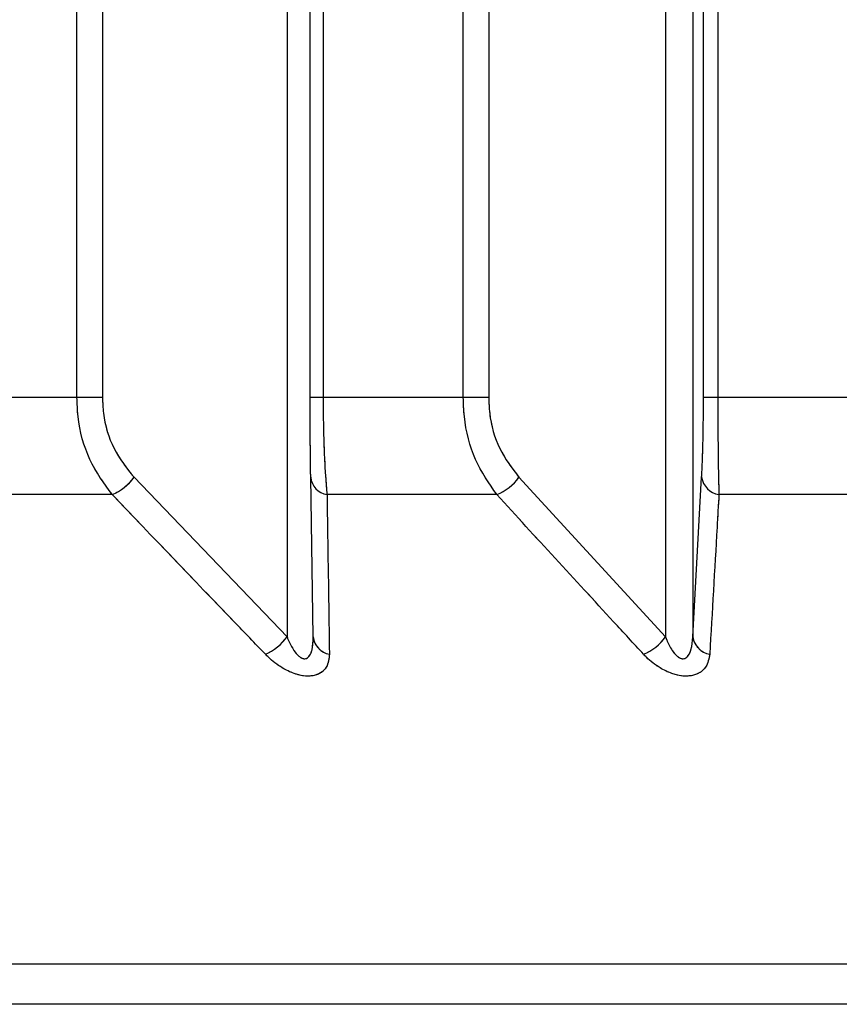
# Model space of a CAD drawing. Header units: inches. Extents: x 0.1 to 16.9, y 0.1 to 10.9.
# Tile 27 of 235: x 6.44475 to 6.44585, y 2.44266 to 2.44397. Entities that reach past the tile are written whole.
import ezdxf

# ---------------------------------------------------------------- set-up
doc = ezdxf.new("R2010")
doc.units = ezdxf.units.IN
doc.header["$MEASUREMENT"] = 0
doc.linetypes.add('PHANTOM', pattern=[0.49999999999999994, 0.25, -0.05, 0.05, -0.05, 0.05, -0.05])

msp = doc.modelspace()

# ---------------------------------------------------------------- linework, layer by layer
at = {"color": 7, "linetype": 'Continuous', "lineweight": 25}
for p, q in [((6.444827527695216, 2.443469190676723), (6.444827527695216, 2.447858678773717)), ((6.444861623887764, 2.447858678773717), (6.444861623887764, 2.443469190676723)), ((6.445139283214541, 2.443469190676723), (6.445139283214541, 2.447858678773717)), ((6.44515657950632, 2.447858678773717), (6.44515657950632, 2.443469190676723)), ((6.445343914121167, 2.443469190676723), (6.445343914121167, 2.447858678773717)), ((6.445377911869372, 2.447858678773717), (6.445377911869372, 2.443469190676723)), ((6.44566501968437, 2.443469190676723), (6.44566501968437, 2.447858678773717)), ((6.445684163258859, 2.447858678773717), (6.445684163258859, 2.443469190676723)), ((6.445108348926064, 2.447602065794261), (6.445108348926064, 2.443149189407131)), ((6.44561423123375, 2.447602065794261), (6.44561423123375, 2.443149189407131)), ((6.445650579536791, 2.447602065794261), (6.445650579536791, 2.443149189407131)), ((6.444827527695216, 2.443469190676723), (6.444646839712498, 2.443469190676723)), ((6.444861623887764, 2.443469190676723), (6.444827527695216, 2.443469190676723)), ((6.44515657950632, 2.443469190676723), (6.445139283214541, 2.443469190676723)), ((6.445343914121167, 2.443469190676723), (6.44515657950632, 2.443469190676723)), ((6.445377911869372, 2.443469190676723), (6.445343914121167, 2.443469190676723)), ((6.445684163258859, 2.443469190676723), (6.44566501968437, 2.443469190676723)), ((6.445877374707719, 2.443469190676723), (6.445684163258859, 2.443469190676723)), ((6.444903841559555, 2.443362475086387), (6.445108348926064, 2.443149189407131)), ((6.445143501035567, 2.443149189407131), (6.445140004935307, 2.443362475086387)), ((6.445418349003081, 2.443362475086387), (6.44561423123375, 2.443149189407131)), ((6.445650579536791, 2.443149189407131), (6.4456625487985, 2.443362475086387)), ((6.444874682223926, 2.443339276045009), (6.444655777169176, 2.443339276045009)), ((6.445388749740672, 2.443339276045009), (6.445161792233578, 2.443339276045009)), ((6.445919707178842, 2.443339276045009), (6.44568562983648, 2.443339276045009)), ((6.4580042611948, 2.44271199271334), (6.440993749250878, 2.44271199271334)), ((6.457874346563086, 2.442658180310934), (6.441123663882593, 2.442658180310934))]:
    msp.add_line(p, q, dxfattribs=at)
at = {"color": 7, "linetype": 'PHANTOM', "lineweight": 18}
for p, q in [((6.444827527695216, 2.443469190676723), (6.444827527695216, 2.447858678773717)), ((6.444827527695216, 2.443469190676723), (6.444827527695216, 2.447858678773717)), ((6.444827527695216, 2.443469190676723), (6.444827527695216, 2.447858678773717)), ((6.444861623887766, 2.447858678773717), (6.444861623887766, 2.443469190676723)), ((6.444861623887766, 2.447858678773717), (6.444861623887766, 2.443469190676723)), ((6.444861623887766, 2.447858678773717), (6.444861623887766, 2.443469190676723)), ((6.445139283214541, 2.443469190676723), (6.445139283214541, 2.447858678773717)), ((6.445139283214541, 2.443469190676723), (6.445139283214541, 2.447858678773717)), ((6.445139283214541, 2.443469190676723), (6.445139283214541, 2.447858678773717)), ((6.44515657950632, 2.447858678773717), (6.44515657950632, 2.443469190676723)), ((6.44515657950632, 2.447858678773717), (6.44515657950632, 2.443469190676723)), ((6.44515657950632, 2.447858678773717), (6.44515657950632, 2.443469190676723)), ((6.445343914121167, 2.443469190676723), (6.445343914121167, 2.447858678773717)), ((6.445343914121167, 2.443469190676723), (6.445343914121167, 2.447858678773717)), ((6.445343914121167, 2.443469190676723), (6.445343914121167, 2.447858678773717)), ((6.445377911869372, 2.447858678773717), (6.445377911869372, 2.443469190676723)), ((6.445377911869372, 2.447858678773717), (6.445377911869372, 2.443469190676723)), ((6.445377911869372, 2.447858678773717), (6.445377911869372, 2.443469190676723)), ((6.44566501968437, 2.443469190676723), (6.44566501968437, 2.447858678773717)), ((6.44566501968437, 2.443469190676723), (6.44566501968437, 2.447858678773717)), ((6.44566501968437, 2.443469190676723), (6.44566501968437, 2.447858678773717)), ((6.445684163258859, 2.447858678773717), (6.445684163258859, 2.443469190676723)), ((6.445684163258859, 2.447858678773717), (6.445684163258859, 2.443469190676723)), ((6.445684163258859, 2.447858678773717), (6.445684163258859, 2.443469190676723)), ((6.445108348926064, 2.447602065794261), (6.445108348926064, 2.443149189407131)), ((6.445108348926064, 2.447602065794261), (6.445108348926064, 2.443149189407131)), ((6.445108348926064, 2.447602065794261), (6.445108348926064, 2.443149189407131)), ((6.44561423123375, 2.447602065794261), (6.44561423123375, 2.443149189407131)), ((6.44561423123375, 2.447602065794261), (6.44561423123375, 2.443149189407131)), ((6.44561423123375, 2.447602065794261), (6.44561423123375, 2.443149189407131)), ((6.445650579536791, 2.447602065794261), (6.445650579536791, 2.443149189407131)), ((6.445650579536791, 2.447602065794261), (6.445650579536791, 2.443149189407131)), ((6.445650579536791, 2.447602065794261), (6.445650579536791, 2.443149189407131)), ((6.444827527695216, 2.443469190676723), (6.444646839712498, 2.443469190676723)), ((6.444827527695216, 2.443469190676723), (6.444646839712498, 2.443469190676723)), ((6.444827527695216, 2.443469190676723), (6.444646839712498, 2.443469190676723)), ((6.444861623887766, 2.443469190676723), (6.444827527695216, 2.443469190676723)), ((6.444861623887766, 2.443469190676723), (6.444827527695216, 2.443469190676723)), ((6.444861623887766, 2.443469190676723), (6.444827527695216, 2.443469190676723)), ((6.44515657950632, 2.443469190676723), (6.445139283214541, 2.443469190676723)), ((6.44515657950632, 2.443469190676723), (6.445139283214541, 2.443469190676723)), ((6.44515657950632, 2.443469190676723), (6.445139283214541, 2.443469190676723)), ((6.445343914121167, 2.443469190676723), (6.44515657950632, 2.443469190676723)), ((6.445343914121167, 2.443469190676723), (6.44515657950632, 2.443469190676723)), ((6.445343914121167, 2.443469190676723), (6.44515657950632, 2.443469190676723)), ((6.445377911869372, 2.443469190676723), (6.445343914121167, 2.443469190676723)), ((6.445377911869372, 2.443469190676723), (6.445343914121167, 2.443469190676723)), ((6.445377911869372, 2.443469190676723), (6.445343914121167, 2.443469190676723)), ((6.445684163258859, 2.443469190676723), (6.44566501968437, 2.443469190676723)), ((6.445684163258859, 2.443469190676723), (6.44566501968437, 2.443469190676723)), ((6.445684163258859, 2.443469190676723), (6.44566501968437, 2.443469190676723)), ((6.445877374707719, 2.443469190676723), (6.445684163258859, 2.443469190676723)), ((6.445877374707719, 2.443469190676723), (6.445684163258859, 2.443469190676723)), ((6.445877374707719, 2.443469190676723), (6.445684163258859, 2.443469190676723)), ((6.444903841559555, 2.443362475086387), (6.445108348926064, 2.443149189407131)), ((6.444903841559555, 2.443362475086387), (6.445108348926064, 2.443149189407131)), ((6.444903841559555, 2.443362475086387), (6.445108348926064, 2.443149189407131)), ((6.445143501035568, 2.443149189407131), (6.445140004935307, 2.443362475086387)), ((6.445143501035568, 2.443149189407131), (6.445140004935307, 2.443362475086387)), ((6.445143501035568, 2.443149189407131), (6.445140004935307, 2.443362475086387)), ((6.445418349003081, 2.443362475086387), (6.44561423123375, 2.443149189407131)), ((6.445418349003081, 2.443362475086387), (6.44561423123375, 2.443149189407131)), ((6.445418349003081, 2.443362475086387), (6.44561423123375, 2.443149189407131)), ((6.445650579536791, 2.443149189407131), (6.4456625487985, 2.443362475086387)), ((6.445650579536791, 2.443149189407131), (6.4456625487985, 2.443362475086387)), ((6.445650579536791, 2.443149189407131), (6.4456625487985, 2.443362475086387)), ((6.444874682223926, 2.443339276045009), (6.444655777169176, 2.443339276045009)), ((6.444874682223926, 2.443339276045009), (6.444655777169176, 2.443339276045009)), ((6.444874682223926, 2.443339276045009), (6.444655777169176, 2.443339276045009)), ((6.445388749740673, 2.443339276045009), (6.445161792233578, 2.443339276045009)), ((6.445388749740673, 2.443339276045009), (6.445161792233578, 2.443339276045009)), ((6.445388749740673, 2.443339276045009), (6.445161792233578, 2.443339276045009)), ((6.445919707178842, 2.443339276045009), (6.44568562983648, 2.443339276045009)), ((6.445919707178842, 2.443339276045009), (6.44568562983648, 2.443339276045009)), ((6.445919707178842, 2.443339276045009), (6.44568562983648, 2.443339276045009)), ((6.4580042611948, 2.44271199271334), (6.440993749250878, 2.44271199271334)), ((6.4580042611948, 2.44271199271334), (6.44099374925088, 2.44271199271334)), ((6.4580042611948, 2.44271199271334), (6.44099374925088, 2.44271199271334)), ((6.457874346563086, 2.442658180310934), (6.441123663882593, 2.442658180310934)), ((6.457874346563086, 2.442658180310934), (6.441123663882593, 2.442658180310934)), ((6.457874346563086, 2.442658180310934), (6.441123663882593, 2.442658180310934))]:
    msp.add_line(p, q, dxfattribs=at)
at = {"color": 7, "linetype": 'Continuous', "lineweight": 25}
for centre, radius, start, end in [((6.444847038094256, 2.443403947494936), 7.033202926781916e-05, 293.1445241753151, 323.8666876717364), ((6.445165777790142, 2.443364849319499), 2.588198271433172e-05, 185.2633158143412, 261.1417980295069), ((6.445364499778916, 2.443400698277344), 6.603598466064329e-05, 291.5444815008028, 324.6321517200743), ((6.445690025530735, 2.443366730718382), 2.780433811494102e-05, 188.8040913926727, 260.9037275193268), ((6.445051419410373, 2.443190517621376), 7.034906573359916e-05, 293.4735636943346, 324.0220732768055), ((6.445169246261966, 2.443151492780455), 2.584806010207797e-05, 185.1125253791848, 260.6195388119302), ((6.445560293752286, 2.443187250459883), 6.601435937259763e-05, 291.8777010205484, 324.7912445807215), ((6.445678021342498, 2.443153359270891), 2.775680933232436e-05, 188.6401685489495, 260.4099212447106)]:
    msp.add_arc(centre, radius, start, end, dxfattribs=at)
at = {"color": 7, "linetype": 'PHANTOM', "lineweight": 18}
for centre, radius, start, end in [((6.444847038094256, 2.443403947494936), 7.033202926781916e-05, 293.1445241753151, 323.8666876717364), ((6.444847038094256, 2.443403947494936), 7.033202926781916e-05, 293.1445241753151, 323.8666876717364), ((6.444847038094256, 2.443403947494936), 7.033202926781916e-05, 293.1445241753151, 323.8666876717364), ((6.445165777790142, 2.443364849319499), 2.588198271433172e-05, 185.2633158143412, 261.1417980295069), ((6.445165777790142, 2.443364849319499), 2.588198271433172e-05, 185.2633158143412, 261.1417980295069), ((6.445165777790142, 2.443364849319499), 2.588198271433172e-05, 185.2633158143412, 261.1417980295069), ((6.445364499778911, 2.443400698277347), 6.603598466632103e-05, 291.5444815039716, 324.632151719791), ((6.445364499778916, 2.443400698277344), 6.603598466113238e-05, 291.5444815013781, 324.6321517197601), ((6.445364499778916, 2.443400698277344), 6.603598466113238e-05, 291.5444815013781, 324.6321517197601), ((6.445690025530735, 2.443366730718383), 2.780433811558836e-05, 188.8040913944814, 260.9037275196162), ((6.445690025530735, 2.443366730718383), 2.780433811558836e-05, 188.8040913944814, 260.9037275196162), ((6.445690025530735, 2.443366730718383), 2.780433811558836e-05, 188.8040913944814, 260.9037275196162), ((6.44505141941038, 2.443190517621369), 7.034906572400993e-05, 293.4735636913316, 324.022073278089), ((6.44505141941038, 2.443190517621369), 7.034906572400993e-05, 293.4735636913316, 324.022073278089), ((6.44505141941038, 2.443190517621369), 7.034906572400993e-05, 293.4735636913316, 324.022073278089), ((6.445169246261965, 2.443151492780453), 2.584806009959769e-05, 185.1125253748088, 260.6195388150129), ((6.445169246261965, 2.443151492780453), 2.584806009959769e-05, 185.1125253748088, 260.6195388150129), ((6.445169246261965, 2.443151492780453), 2.584806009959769e-05, 185.1125253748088, 260.6195388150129), ((6.445560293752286, 2.443187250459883), 6.601435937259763e-05, 291.8777010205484, 324.7912445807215), ((6.445560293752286, 2.443187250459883), 6.601435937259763e-05, 291.8777010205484, 324.7912445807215), ((6.445560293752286, 2.443187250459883), 6.601435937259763e-05, 291.8777010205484, 324.7912445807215), ((6.445678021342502, 2.443153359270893), 2.775680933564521e-05, 188.6401685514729, 260.4099212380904), ((6.445678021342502, 2.443153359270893), 2.775680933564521e-05, 188.6401685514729, 260.4099212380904), ((6.445678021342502, 2.443153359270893), 2.775680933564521e-05, 188.6401685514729, 260.4099212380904)]:
    msp.add_arc(centre, radius, start, end, dxfattribs=at)
at = {"color": 7, "linetype": 'Continuous', "lineweight": 25}
for points, knots in [([(6.444874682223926, 2.443339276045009), (6.444863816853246, 2.443354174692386), (6.444841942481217, 2.443384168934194), (6.444828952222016, 2.443431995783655), (6.444827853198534, 2.443460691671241), (6.444827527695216, 2.443469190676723)], [0, 0, 0, 0, 0.4099050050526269, 0.8252285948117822, 1, 1, 1, 1]), ([(6.444861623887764, 2.443469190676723), (6.444861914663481, 2.443462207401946), (6.444862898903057, 2.443438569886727), (6.444874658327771, 2.443399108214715), (6.444894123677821, 2.443374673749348), (6.444903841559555, 2.443362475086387)], [0, 0, 0, 0, 0.1735354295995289, 0.5873958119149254, 1, 1, 1, 1]), ([(6.445140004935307, 2.443362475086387), (6.445139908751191, 2.443369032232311), (6.445139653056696, 2.443386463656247), (6.445139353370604, 2.443422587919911), (6.445139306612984, 2.443453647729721), (6.445139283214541, 2.443469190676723)], [0, 0, 0, 0, 0.2315050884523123, 0.6154298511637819, 0.9999999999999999, 0.9999999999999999, 0.9999999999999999, 0.9999999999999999]), ([(6.44515657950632, 2.443469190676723), (6.445156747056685, 2.443450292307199), (6.445157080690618, 2.44341266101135), (6.44515923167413, 2.4433686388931), (6.445161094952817, 2.443347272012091), (6.445161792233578, 2.443339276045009)], [0, 0, 0, 0, 0.3869935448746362, 0.7705992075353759, 1, 1, 1, 1]), ([(6.445388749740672, 2.443339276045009), (6.445378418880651, 2.443354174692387), (6.445357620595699, 2.443384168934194), (6.445345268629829, 2.443431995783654), (6.445344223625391, 2.443460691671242), (6.445343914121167, 2.443469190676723)], [0, 0, 0, 0, 0.4099050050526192, 0.8252285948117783, 1, 1, 1, 1]), ([(6.445377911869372, 2.443469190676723), (6.445378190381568, 2.443462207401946), (6.445379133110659, 2.443438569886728), (6.44539039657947, 2.443399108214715), (6.445409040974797, 2.443374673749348), (6.445418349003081, 2.443362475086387)], [0, 0, 0, 0, 0.1735354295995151, 0.5873958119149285, 1, 1, 1, 1]), ([(6.4456625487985, 2.443362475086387), (6.445662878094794, 2.443369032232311), (6.445663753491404, 2.443386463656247), (6.44566477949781, 2.44342258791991), (6.445664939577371, 2.443453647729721), (6.44566501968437, 2.443469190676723)], [0, 0, 0, 0, 0.2315050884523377, 0.6154298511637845, 1, 1, 1, 1]), ([(6.445684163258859, 2.443469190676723), (6.445684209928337, 2.4434502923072), (6.445684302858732, 2.44341266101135), (6.445684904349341, 2.4433686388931), (6.445685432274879, 2.443347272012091), (6.44568562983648, 2.443339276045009)], [0, 0, 0, 0, 0.3869935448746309, 0.7705992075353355, 1, 1, 1, 1]), ([(6.445079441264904, 2.443125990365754), (6.445065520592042, 2.443140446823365), (6.444997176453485, 2.443211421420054), (6.444928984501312, 2.443282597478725), (6.444874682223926, 2.443339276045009)], [0, 0, 0, 0, 0.2036849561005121, 1, 1, 1, 1]), ([(6.445161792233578, 2.443339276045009), (6.445162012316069, 2.443324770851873), (6.445163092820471, 2.443253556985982), (6.445164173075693, 2.443182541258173), (6.44516503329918, 2.443125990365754)], [0, 0, 0, 0, 0.2036849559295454, 1, 1, 1, 1]), ([(6.445584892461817, 2.443125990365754), (6.445571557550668, 2.443140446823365), (6.445506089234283, 2.443211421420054), (6.445440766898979, 2.443282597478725), (6.445388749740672, 2.443339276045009)], [0, 0, 0, 0, 0.2036849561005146, 1, 1, 1, 1]), ([(6.44568562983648, 2.443339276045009), (6.445684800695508, 2.443324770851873), (6.445680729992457, 2.443253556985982), (6.445676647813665, 2.443182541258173), (6.445673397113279, 2.443125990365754)], [0, 0, 0, 0, 0.2036849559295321, 1, 1, 1, 1]), ([(6.445108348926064, 2.443149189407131), (6.445108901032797, 2.443147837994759), (6.44511144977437, 2.44314159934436), (6.445116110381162, 2.443132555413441), (6.445122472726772, 2.443124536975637), (6.445126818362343, 2.44312137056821), (6.445129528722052, 2.4431201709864), (6.445132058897, 2.443119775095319), (6.445134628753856, 2.443120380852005), (6.445136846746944, 2.443121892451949), (6.445139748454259, 2.443125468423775), (6.445143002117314, 2.443134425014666), (6.445143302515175, 2.443143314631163), (6.445143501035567, 2.443149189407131)], [0, 0, 0, 0, 0.05649002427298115, 0.2607801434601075, 0.386730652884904, 0.4358741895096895, 0.4646030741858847, 0.5036756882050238, 0.5409810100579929, 0.5816903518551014, 0.6276471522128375, 0.7539275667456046, 0.9999999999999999, 0.9999999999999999, 0.9999999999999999, 0.9999999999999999]), ([(6.44561423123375, 2.443149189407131), (6.445614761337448, 2.443147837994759), (6.445617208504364, 2.443141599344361), (6.445621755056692, 2.443132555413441), (6.44562809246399, 2.443124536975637), (6.445632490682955, 2.44312137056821), (6.445635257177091, 2.4431201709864), (6.445637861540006, 2.443119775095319), (6.445640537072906, 2.443120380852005), (6.4456428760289, 2.443121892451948), (6.445645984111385, 2.443125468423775), (6.445649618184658, 2.443134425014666), (6.445650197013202, 2.443143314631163), (6.445650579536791, 2.443149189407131)], [0, 0, 0, 0, 0.05649002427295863, 0.2607801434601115, 0.3867306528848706, 0.4358741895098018, 0.4646030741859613, 0.5036756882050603, 0.5409810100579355, 0.5816903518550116, 0.6276471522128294, 0.7539275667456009, 1, 1, 1, 1]), ([(6.44516503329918, 2.443125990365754), (6.44516438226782, 2.443119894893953), (6.445163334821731, 2.443110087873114), (6.445154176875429, 2.443100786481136), (6.445143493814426, 2.443096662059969), (6.445130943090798, 2.443096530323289), (6.445116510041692, 2.443100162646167), (6.445099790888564, 2.443108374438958), (6.445087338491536, 2.443118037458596), (6.44508078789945, 2.443124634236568), (6.445079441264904, 2.443125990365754)], [0, 0, 0, 0, 0.2086143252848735, 0.3356401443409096, 0.4424206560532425, 0.5496604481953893, 0.6478447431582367, 0.7774633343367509, 0.9542521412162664, 1, 1, 1, 1]), ([(6.445673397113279, 2.443125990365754), (6.445672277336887, 2.443119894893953), (6.44567047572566, 2.443110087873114), (6.44566032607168, 2.443100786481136), (6.445648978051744, 2.44309666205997), (6.4456359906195, 2.443096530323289), (6.445621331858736, 2.443100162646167), (6.445604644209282, 2.443108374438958), (6.445592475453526, 2.443118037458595), (6.445586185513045, 2.443124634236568), (6.445584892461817, 2.443125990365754)], [0, 0, 0, 0, 0.2086143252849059, 0.3356401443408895, 0.442420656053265, 0.5496604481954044, 0.6478447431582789, 0.7774633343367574, 0.9542521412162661, 1, 1, 1, 1])]:
    msp.add_open_spline(points, degree=3, knots=knots, dxfattribs=at)
at = {"color": 7, "linetype": 'PHANTOM', "lineweight": 18}
for points, knots in [([(6.444874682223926, 2.443339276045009), (6.444863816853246, 2.443354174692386), (6.444841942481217, 2.443384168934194), (6.444828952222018, 2.443431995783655), (6.444827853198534, 2.443460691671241), (6.444827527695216, 2.443469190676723)], [0, 0, 0, 0, 0.409905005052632, 0.8252285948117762, 1, 1, 1, 1]), ([(6.444874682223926, 2.443339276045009), (6.444863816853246, 2.443354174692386), (6.444841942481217, 2.443384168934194), (6.444828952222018, 2.443431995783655), (6.444827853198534, 2.443460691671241), (6.444827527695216, 2.443469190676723)], [0, 0, 0, 0, 0.409905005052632, 0.8252285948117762, 1, 1, 1, 1]), ([(6.444874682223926, 2.443339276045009), (6.444863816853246, 2.443354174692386), (6.444841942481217, 2.443384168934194), (6.444828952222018, 2.443431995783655), (6.444827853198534, 2.443460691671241), (6.444827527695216, 2.443469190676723)], [0, 0, 0, 0, 0.409905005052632, 0.8252285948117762, 1, 1, 1, 1]), ([(6.444861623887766, 2.443469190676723), (6.444861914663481, 2.443462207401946), (6.444862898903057, 2.443438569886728), (6.444874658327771, 2.443399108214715), (6.444894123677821, 2.443374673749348), (6.444903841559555, 2.443362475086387)], [0, 0, 0, 0, 0.1735354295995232, 0.5873958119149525, 1, 1, 1, 1]), ([(6.444861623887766, 2.443469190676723), (6.444861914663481, 2.443462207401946), (6.444862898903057, 2.443438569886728), (6.444874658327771, 2.443399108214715), (6.444894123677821, 2.443374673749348), (6.444903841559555, 2.443362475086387)], [0, 0, 0, 0, 0.1735354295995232, 0.5873958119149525, 1, 1, 1, 1]), ([(6.444861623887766, 2.443469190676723), (6.444861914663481, 2.443462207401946), (6.444862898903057, 2.443438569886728), (6.444874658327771, 2.443399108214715), (6.444894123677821, 2.443374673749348), (6.444903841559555, 2.443362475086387)], [0, 0, 0, 0, 0.1735354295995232, 0.5873958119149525, 1, 1, 1, 1]), ([(6.445140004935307, 2.443362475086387), (6.445139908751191, 2.443369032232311), (6.445139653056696, 2.443386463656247), (6.445139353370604, 2.443422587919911), (6.445139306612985, 2.443453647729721), (6.445139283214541, 2.443469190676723)], [0, 0, 0, 0, 0.2315050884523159, 0.6154298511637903, 1, 1, 1, 1]), ([(6.445140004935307, 2.443362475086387), (6.445139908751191, 2.443369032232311), (6.445139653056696, 2.443386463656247), (6.445139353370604, 2.443422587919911), (6.445139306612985, 2.443453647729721), (6.445139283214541, 2.443469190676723)], [0, 0, 0, 0, 0.2315050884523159, 0.6154298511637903, 1, 1, 1, 1]), ([(6.445140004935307, 2.443362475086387), (6.445139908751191, 2.443369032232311), (6.445139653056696, 2.443386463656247), (6.445139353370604, 2.443422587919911), (6.445139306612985, 2.443453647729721), (6.445139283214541, 2.443469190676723)], [0, 0, 0, 0, 0.2315050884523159, 0.6154298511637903, 1, 1, 1, 1]), ([(6.44515657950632, 2.443469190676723), (6.445156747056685, 2.443450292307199), (6.445157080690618, 2.44341266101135), (6.44515923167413, 2.4433686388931), (6.445161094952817, 2.443347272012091), (6.445161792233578, 2.443339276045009)], [0, 0, 0, 0, 0.3869935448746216, 0.7705992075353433, 1, 1, 1, 1]), ([(6.44515657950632, 2.443469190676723), (6.445156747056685, 2.443450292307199), (6.445157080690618, 2.44341266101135), (6.44515923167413, 2.4433686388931), (6.445161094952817, 2.443347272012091), (6.445161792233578, 2.443339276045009)], [0, 0, 0, 0, 0.3869935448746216, 0.7705992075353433, 1, 1, 1, 1]), ([(6.44515657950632, 2.443469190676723), (6.445156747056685, 2.443450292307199), (6.445157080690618, 2.44341266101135), (6.44515923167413, 2.4433686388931), (6.445161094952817, 2.443347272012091), (6.445161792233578, 2.443339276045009)], [0, 0, 0, 0, 0.3869935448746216, 0.7705992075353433, 1, 1, 1, 1]), ([(6.445388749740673, 2.443339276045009), (6.445378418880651, 2.443354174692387), (6.445357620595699, 2.443384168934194), (6.445345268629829, 2.443431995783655), (6.445344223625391, 2.443460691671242), (6.445343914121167, 2.443469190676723)], [0, 0, 0, 0, 0.4099050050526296, 0.8252285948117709, 1, 1, 1, 1]), ([(6.445388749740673, 2.443339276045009), (6.445378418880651, 2.443354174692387), (6.445357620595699, 2.443384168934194), (6.445345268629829, 2.443431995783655), (6.445344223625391, 2.443460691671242), (6.445343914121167, 2.443469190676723)], [0, 0, 0, 0, 0.4099050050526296, 0.8252285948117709, 1, 1, 1, 1]), ([(6.445388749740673, 2.443339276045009), (6.445378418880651, 2.443354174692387), (6.445357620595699, 2.443384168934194), (6.445345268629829, 2.443431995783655), (6.445344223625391, 2.443460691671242), (6.445343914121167, 2.443469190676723)], [0, 0, 0, 0, 0.4099050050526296, 0.8252285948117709, 1, 1, 1, 1]), ([(6.445377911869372, 2.443469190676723), (6.445378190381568, 2.443462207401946), (6.445379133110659, 2.443438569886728), (6.44539039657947, 2.443399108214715), (6.445409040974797, 2.443374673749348), (6.445418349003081, 2.443362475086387)], [0, 0, 0, 0, 0.1735354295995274, 0.5873958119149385, 1, 1, 1, 1]), ([(6.445377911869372, 2.443469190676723), (6.445378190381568, 2.443462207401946), (6.445379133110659, 2.443438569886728), (6.44539039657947, 2.443399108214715), (6.445409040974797, 2.443374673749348), (6.445418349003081, 2.443362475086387)], [0, 0, 0, 0, 0.1735354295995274, 0.5873958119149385, 1, 1, 1, 1]), ([(6.445377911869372, 2.443469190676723), (6.445378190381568, 2.443462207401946), (6.44537913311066, 2.443438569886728), (6.44539039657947, 2.443399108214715), (6.445409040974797, 2.443374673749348), (6.445418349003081, 2.443362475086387)], [0, 0, 0, 0, 0.1735354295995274, 0.5873958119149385, 1, 1, 1, 1]), ([(6.4456625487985, 2.443362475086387), (6.445662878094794, 2.443369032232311), (6.445663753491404, 2.443386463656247), (6.445664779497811, 2.443422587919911), (6.445664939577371, 2.443453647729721), (6.44566501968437, 2.443469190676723)], [0, 0, 0, 0, 0.2315050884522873, 0.6154298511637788, 1, 1, 1, 1]), ([(6.4456625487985, 2.443362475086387), (6.445662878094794, 2.443369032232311), (6.445663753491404, 2.443386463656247), (6.445664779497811, 2.443422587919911), (6.445664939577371, 2.443453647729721), (6.44566501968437, 2.443469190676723)], [0, 0, 0, 0, 0.2315050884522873, 0.6154298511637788, 1, 1, 1, 1]), ([(6.4456625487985, 2.443362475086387), (6.445662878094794, 2.443369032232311), (6.445663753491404, 2.443386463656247), (6.445664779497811, 2.443422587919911), (6.445664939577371, 2.443453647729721), (6.44566501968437, 2.443469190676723)], [0, 0, 0, 0, 0.2315050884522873, 0.6154298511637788, 1, 1, 1, 1]), ([(6.445684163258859, 2.443469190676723), (6.445684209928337, 2.443450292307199), (6.445684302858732, 2.44341266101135), (6.445684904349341, 2.443368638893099), (6.445685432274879, 2.443347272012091), (6.44568562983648, 2.443339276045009)], [0, 0, 0, 0, 0.3869935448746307, 0.7705992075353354, 1, 1, 1, 1]), ([(6.445684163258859, 2.443469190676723), (6.445684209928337, 2.443450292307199), (6.445684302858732, 2.44341266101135), (6.445684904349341, 2.443368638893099), (6.445685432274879, 2.443347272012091), (6.44568562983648, 2.443339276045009)], [0, 0, 0, 0, 0.3869935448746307, 0.7705992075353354, 1, 1, 1, 1]), ([(6.445684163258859, 2.443469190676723), (6.445684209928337, 2.443450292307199), (6.445684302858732, 2.44341266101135), (6.445684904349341, 2.443368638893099), (6.445685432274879, 2.443347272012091), (6.44568562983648, 2.443339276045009)], [0, 0, 0, 0, 0.3869935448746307, 0.7705992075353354, 1, 1, 1, 1]), ([(6.445079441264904, 2.443125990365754), (6.445065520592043, 2.443140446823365), (6.444997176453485, 2.443211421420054), (6.444928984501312, 2.443282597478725), (6.444874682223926, 2.443339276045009)], [0, 0, 0, 0, 0.2036849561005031, 1, 1, 1, 1]), ([(6.445079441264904, 2.443125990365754), (6.445065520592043, 2.443140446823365), (6.444997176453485, 2.443211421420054), (6.444928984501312, 2.443282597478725), (6.444874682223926, 2.443339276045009)], [0, 0, 0, 0, 0.2036849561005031, 1, 1, 1, 1]), ([(6.445079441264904, 2.443125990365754), (6.445065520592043, 2.443140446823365), (6.444997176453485, 2.443211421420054), (6.444928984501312, 2.443282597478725), (6.444874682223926, 2.443339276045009)], [0, 0, 0, 0, 0.2036849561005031, 1, 1, 1, 1]), ([(6.445161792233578, 2.443339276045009), (6.445162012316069, 2.443324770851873), (6.445163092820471, 2.443253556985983), (6.445164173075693, 2.443182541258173), (6.44516503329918, 2.443125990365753)], [0, 0, 0, 0, 0.2036849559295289, 1, 1, 1, 1]), ([(6.445161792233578, 2.443339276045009), (6.445162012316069, 2.443324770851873), (6.445163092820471, 2.443253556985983), (6.445164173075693, 2.443182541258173), (6.44516503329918, 2.443125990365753)], [0, 0, 0, 0, 0.2036849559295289, 1, 1, 1, 1]), ([(6.445161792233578, 2.443339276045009), (6.445162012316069, 2.443324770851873), (6.445163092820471, 2.443253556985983), (6.445164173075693, 2.443182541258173), (6.44516503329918, 2.443125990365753)], [0, 0, 0, 0, 0.2036849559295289, 1, 1, 1, 1]), ([(6.445584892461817, 2.443125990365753), (6.445571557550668, 2.443140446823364), (6.445506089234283, 2.443211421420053), (6.445440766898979, 2.443282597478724), (6.445388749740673, 2.443339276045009)], [0, 0, 0, 0, 0.2036849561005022, 1, 1, 1, 1]), ([(6.445584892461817, 2.443125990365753), (6.445571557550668, 2.443140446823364), (6.445506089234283, 2.443211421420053), (6.445440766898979, 2.443282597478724), (6.445388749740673, 2.443339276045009)], [0, 0, 0, 0, 0.2036849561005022, 1, 1, 1, 1]), ([(6.445584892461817, 2.443125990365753), (6.445571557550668, 2.443140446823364), (6.445506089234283, 2.443211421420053), (6.445440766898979, 2.443282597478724), (6.445388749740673, 2.443339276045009)], [0, 0, 0, 0, 0.2036849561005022, 1, 1, 1, 1]), ([(6.44568562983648, 2.443339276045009), (6.445684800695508, 2.443324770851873), (6.445680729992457, 2.443253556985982), (6.445676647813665, 2.443182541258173), (6.445673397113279, 2.443125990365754)], [0, 0, 0, 0, 0.203684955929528, 1, 1, 1, 1]), ([(6.44568562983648, 2.443339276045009), (6.445684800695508, 2.443324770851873), (6.445680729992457, 2.443253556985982), (6.445676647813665, 2.443182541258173), (6.445673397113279, 2.443125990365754)], [0, 0, 0, 0, 0.203684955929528, 1, 1, 1, 1]), ([(6.44568562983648, 2.443339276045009), (6.445684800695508, 2.443324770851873), (6.445680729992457, 2.443253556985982), (6.445676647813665, 2.443182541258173), (6.445673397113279, 2.443125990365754)], [0, 0, 0, 0, 0.203684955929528, 1, 1, 1, 1]), ([(6.445108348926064, 2.443149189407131), (6.445108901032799, 2.443147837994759), (6.44511144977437, 2.443141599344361), (6.445116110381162, 2.443132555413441), (6.445122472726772, 2.443124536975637), (6.445126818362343, 2.44312137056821), (6.445129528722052, 2.4431201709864), (6.445132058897, 2.443119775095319), (6.445134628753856, 2.443120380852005), (6.445136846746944, 2.443121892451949), (6.445139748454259, 2.443125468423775), (6.445143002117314, 2.443134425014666), (6.445143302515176, 2.443143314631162), (6.445143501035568, 2.443149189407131)], [0, 0, 0, 0, 0.05649002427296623, 0.260780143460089, 0.3867306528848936, 0.4358741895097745, 0.4646030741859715, 0.5036756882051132, 0.5409810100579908, 0.5816903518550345, 0.6276471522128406, 0.7539275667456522, 1, 1, 1, 1]), ([(6.445108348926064, 2.443149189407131), (6.445108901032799, 2.443147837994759), (6.44511144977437, 2.443141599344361), (6.445116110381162, 2.443132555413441), (6.445122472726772, 2.443124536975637), (6.445126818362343, 2.44312137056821), (6.445129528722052, 2.4431201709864), (6.445132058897, 2.443119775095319), (6.445134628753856, 2.443120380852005), (6.445136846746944, 2.443121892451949), (6.445139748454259, 2.443125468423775), (6.445143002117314, 2.443134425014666), (6.445143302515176, 2.443143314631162), (6.445143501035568, 2.443149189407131)], [0, 0, 0, 0, 0.05649002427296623, 0.260780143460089, 0.3867306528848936, 0.4358741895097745, 0.4646030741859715, 0.5036756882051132, 0.5409810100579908, 0.5816903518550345, 0.6276471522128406, 0.7539275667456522, 1, 1, 1, 1]), ([(6.445108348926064, 2.443149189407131), (6.445108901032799, 2.443147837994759), (6.44511144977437, 2.443141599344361), (6.445116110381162, 2.443132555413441), (6.445122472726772, 2.443124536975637), (6.445126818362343, 2.44312137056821), (6.445129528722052, 2.4431201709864), (6.445132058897, 2.443119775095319), (6.445134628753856, 2.443120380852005), (6.445136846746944, 2.443121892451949), (6.445139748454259, 2.443125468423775), (6.445143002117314, 2.443134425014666), (6.445143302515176, 2.443143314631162), (6.445143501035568, 2.443149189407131)], [0, 0, 0, 0, 0.05649002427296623, 0.260780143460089, 0.3867306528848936, 0.4358741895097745, 0.4646030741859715, 0.5036756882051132, 0.5409810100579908, 0.5816903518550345, 0.6276471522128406, 0.7539275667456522, 1, 1, 1, 1]), ([(6.44561423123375, 2.443149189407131), (6.445614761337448, 2.443147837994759), (6.445617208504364, 2.443141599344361), (6.445621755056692, 2.443132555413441), (6.44562809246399, 2.443124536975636), (6.445632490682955, 2.44312137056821), (6.445635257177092, 2.4431201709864), (6.445637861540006, 2.443119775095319), (6.445640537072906, 2.443120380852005), (6.4456428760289, 2.443121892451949), (6.445645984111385, 2.443125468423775), (6.445649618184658, 2.443134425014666), (6.445650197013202, 2.443143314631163), (6.445650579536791, 2.443149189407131)], [0, 0, 0, 0, 0.05649002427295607, 0.2607801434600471, 0.3867306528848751, 0.4358741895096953, 0.4646030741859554, 0.5036756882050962, 0.5409810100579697, 0.581690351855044, 0.6276471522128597, 0.7539275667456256, 1, 1, 1, 1]), ([(6.44561423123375, 2.443149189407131), (6.445614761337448, 2.443147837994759), (6.445617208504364, 2.443141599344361), (6.445621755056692, 2.443132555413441), (6.44562809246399, 2.443124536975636), (6.445632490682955, 2.44312137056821), (6.445635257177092, 2.4431201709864), (6.445637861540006, 2.443119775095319), (6.445640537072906, 2.443120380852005), (6.4456428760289, 2.443121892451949), (6.445645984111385, 2.443125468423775), (6.445649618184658, 2.443134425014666), (6.445650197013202, 2.443143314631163), (6.445650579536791, 2.443149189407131)], [0, 0, 0, 0, 0.05649002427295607, 0.2607801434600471, 0.3867306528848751, 0.4358741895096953, 0.4646030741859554, 0.5036756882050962, 0.5409810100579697, 0.581690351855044, 0.6276471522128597, 0.7539275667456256, 1, 1, 1, 1]), ([(6.44561423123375, 2.443149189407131), (6.445614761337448, 2.443147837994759), (6.445617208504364, 2.443141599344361), (6.445621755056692, 2.443132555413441), (6.44562809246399, 2.443124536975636), (6.445632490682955, 2.44312137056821), (6.445635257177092, 2.4431201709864), (6.445637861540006, 2.443119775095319), (6.445640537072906, 2.443120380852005), (6.4456428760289, 2.443121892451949), (6.445645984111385, 2.443125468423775), (6.445649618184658, 2.443134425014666), (6.445650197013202, 2.443143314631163), (6.445650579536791, 2.443149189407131)], [0, 0, 0, 0, 0.05649002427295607, 0.2607801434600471, 0.3867306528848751, 0.4358741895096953, 0.4646030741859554, 0.5036756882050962, 0.5409810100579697, 0.581690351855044, 0.6276471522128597, 0.7539275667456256, 1, 1, 1, 1]), ([(6.44516503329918, 2.443125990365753), (6.44516438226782, 2.443119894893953), (6.445163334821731, 2.443110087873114), (6.445154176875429, 2.443100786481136), (6.445143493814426, 2.443096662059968), (6.445130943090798, 2.44309653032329), (6.445116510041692, 2.443100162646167), (6.445099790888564, 2.443108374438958), (6.445087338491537, 2.443118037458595), (6.44508078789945, 2.443124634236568), (6.445079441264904, 2.443125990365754)], [0, 0, 0, 0, 0.2086143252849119, 0.3356401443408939, 0.4424206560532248, 0.5496604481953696, 0.647844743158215, 0.7774633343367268, 0.954252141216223, 1, 1, 1, 1]), ([(6.44516503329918, 2.443125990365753), (6.44516438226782, 2.443119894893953), (6.445163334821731, 2.443110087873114), (6.445154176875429, 2.443100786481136), (6.445143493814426, 2.443096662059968), (6.445130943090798, 2.44309653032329), (6.445116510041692, 2.443100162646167), (6.445099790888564, 2.443108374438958), (6.445087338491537, 2.443118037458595), (6.44508078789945, 2.443124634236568), (6.445079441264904, 2.443125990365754)], [0, 0, 0, 0, 0.2086143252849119, 0.3356401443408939, 0.4424206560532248, 0.5496604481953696, 0.647844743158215, 0.7774633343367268, 0.954252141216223, 1, 1, 1, 1]), ([(6.44516503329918, 2.443125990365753), (6.44516438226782, 2.443119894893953), (6.445163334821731, 2.443110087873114), (6.445154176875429, 2.443100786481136), (6.445143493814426, 2.443096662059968), (6.445130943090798, 2.44309653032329), (6.445116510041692, 2.443100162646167), (6.445099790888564, 2.443108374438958), (6.445087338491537, 2.443118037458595), (6.44508078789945, 2.443124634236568), (6.445079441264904, 2.443125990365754)], [0, 0, 0, 0, 0.2086143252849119, 0.3356401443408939, 0.4424206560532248, 0.5496604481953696, 0.647844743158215, 0.7774633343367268, 0.954252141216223, 1, 1, 1, 1]), ([(6.445673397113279, 2.443125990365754), (6.445672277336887, 2.443119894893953), (6.44567047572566, 2.443110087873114), (6.44566032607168, 2.443100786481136), (6.445648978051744, 2.443096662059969), (6.4456359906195, 2.443096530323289), (6.445621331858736, 2.443100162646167), (6.445604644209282, 2.443108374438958), (6.445592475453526, 2.443118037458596), (6.445586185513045, 2.443124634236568), (6.445584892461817, 2.443125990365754)], [0, 0, 0, 0, 0.2086143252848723, 0.3356401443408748, 0.4424206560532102, 0.549660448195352, 0.6478447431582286, 0.7774633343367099, 0.9542521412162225, 1, 1, 1, 1]), ([(6.445673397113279, 2.443125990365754), (6.445672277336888, 2.443119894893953), (6.44567047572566, 2.443110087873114), (6.44566032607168, 2.443100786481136), (6.445648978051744, 2.443096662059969), (6.4456359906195, 2.443096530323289), (6.445621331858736, 2.443100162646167), (6.445604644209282, 2.443108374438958), (6.445592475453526, 2.443118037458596), (6.445586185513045, 2.443124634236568), (6.445584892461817, 2.443125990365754)], [0, 0, 0, 0, 0.2086143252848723, 0.3356401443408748, 0.4424206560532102, 0.549660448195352, 0.6478447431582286, 0.7774633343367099, 0.9542521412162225, 1, 1, 1, 1]), ([(6.445673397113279, 2.443125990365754), (6.445672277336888, 2.443119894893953), (6.44567047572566, 2.443110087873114), (6.44566032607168, 2.443100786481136), (6.445648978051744, 2.443096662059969), (6.445635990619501, 2.443096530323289), (6.445621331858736, 2.443100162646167), (6.445604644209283, 2.443108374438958), (6.445592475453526, 2.443118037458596), (6.445586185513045, 2.443124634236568), (6.445584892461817, 2.443125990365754)], [0, 0, 0, 0, 0.2086143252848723, 0.3356401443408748, 0.4424206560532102, 0.549660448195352, 0.6478447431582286, 0.7774633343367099, 0.9542521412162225, 1, 1, 1, 1])]:
    msp.add_open_spline(points, degree=3, knots=knots, dxfattribs=at)

doc.saveas('drawing.dxf')
